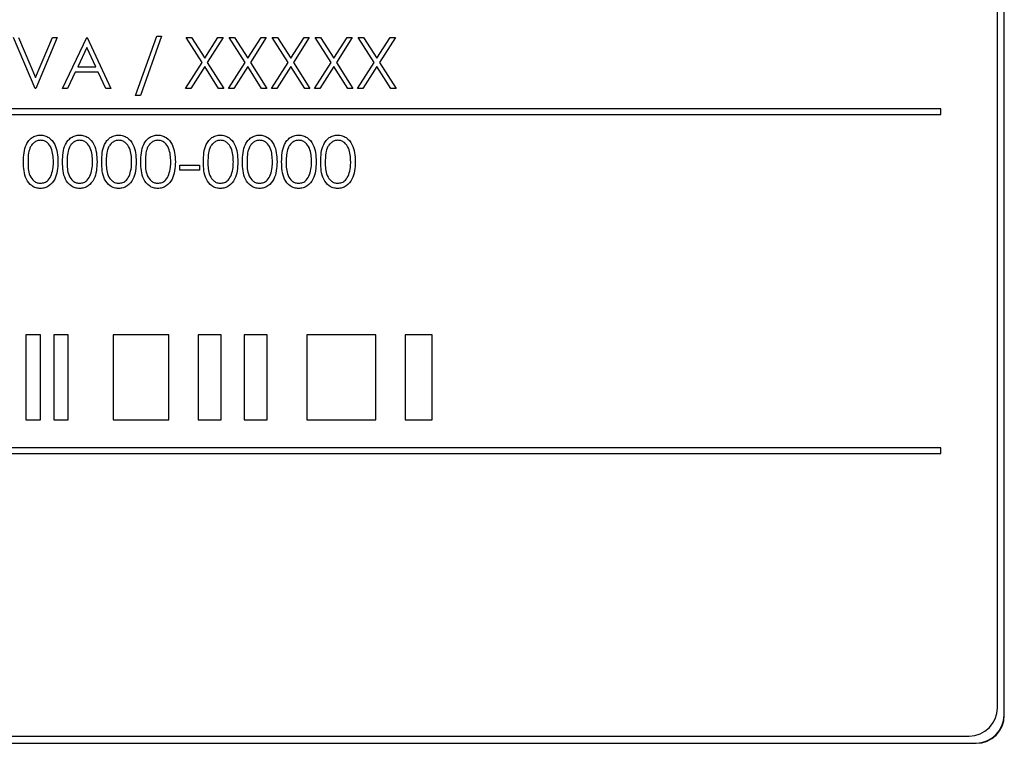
# Model space of a CAD drawing. Header units: millimetres. Extents: x 5 to 418, y 2 to 292.
# Tile 27 of 74: x 106.63 to 112.44, y 175.98 to 180.25. Entities that reach past the tile are written whole.
import ezdxf

# ---------------------------------------------------------------- set-up
doc = ezdxf.new("R2010")
doc.units = ezdxf.units.MM

msp = doc.modelspace()

# ---------------------------------------------------------------- linework, layer by layer
at = {"color": 7, "linetype": 'Continuous', "lineweight": 25}
for p, q in [((112.4356, 176.1466), (112.4356, 182.8966)), ((112.4368, 176.1466), (112.4368, 182.8966)), ((112.3963, 176.1894), (112.3963, 182.8561)), ((106.7192, 179.8445), (106.5922, 180.1445)), ((106.6211, 180.1445), (106.7211, 179.9081)), ((106.7211, 179.9081), (106.8211, 180.1445)), ((106.8499, 180.1445), (106.723, 179.8445)), ((106.8211, 180.1445), (106.8499, 180.1445)), ((106.8807, 179.8445), (107.023, 180.1445)), ((107.023, 180.1445), (107.0269, 180.1445)), ((107.0269, 180.1445), (107.1653, 179.8445)), ((107.3115, 179.8022), (107.437, 180.1522)), ((107.4653, 180.1522), (107.3398, 179.8022)), ((107.437, 180.1522), (107.4653, 180.1522)), ((107.6095, 180.1445), (107.6406, 180.1445)), ((107.7037, 179.9976), (107.6095, 180.1445)), ((107.6406, 180.1445), (107.7192, 180.0218)), ((107.7192, 180.0218), (107.7977, 180.1445)), ((107.8288, 180.1445), (107.7347, 179.9976)), ((107.7977, 180.1445), (107.8288, 180.1445)), ((107.9575, 179.9976), (107.8634, 180.1445)), ((107.8634, 180.1445), (107.8945, 180.1445)), ((107.8945, 180.1445), (107.973, 180.0218)), ((107.973, 180.0218), (108.0516, 180.1445)), ((108.0826, 180.1445), (107.9886, 179.9976)), ((108.0516, 180.1445), (108.0826, 180.1445)), ((108.1172, 180.1445), (108.1483, 180.1445)), ((108.2114, 179.9976), (108.1172, 180.1445)), ((108.1483, 180.1445), (108.2269, 180.0218)), ((108.2269, 180.0218), (108.3054, 180.1445)), ((108.3365, 180.1445), (108.2424, 179.9976)), ((108.3054, 180.1445), (108.3365, 180.1445)), ((108.3711, 180.1445), (108.4022, 180.1445)), ((108.4652, 179.9976), (108.3711, 180.1445)), ((108.4022, 180.1445), (108.4807, 180.0218)), ((108.4807, 180.0218), (108.5592, 180.1445)), ((108.5903, 180.1445), (108.4963, 179.9976)), ((108.5592, 180.1445), (108.5903, 180.1445)), ((108.719, 179.9976), (108.6249, 180.1445)), ((108.6249, 180.1445), (108.656, 180.1445)), ((108.656, 180.1445), (108.7345, 180.0218)), ((108.7345, 180.0218), (108.8131, 180.1445)), ((108.8442, 180.1445), (108.7501, 179.9976)), ((108.8131, 180.1445), (108.8442, 180.1445)), ((107.0246, 180.0861), (106.9703, 179.9715)), ((107.0775, 179.9715), (107.0246, 180.0861)), ((106.9703, 179.9715), (107.0775, 179.9715)), ((107.6057, 179.8445), (107.7037, 179.9976)), ((107.7192, 179.9733), (107.6368, 179.8445)), ((107.8016, 179.8445), (107.7192, 179.9733)), ((107.7347, 179.9976), (107.8326, 179.8445)), ((107.8595, 179.8445), (107.9575, 179.9976)), ((107.973, 179.9733), (107.8906, 179.8445)), ((108.0554, 179.8445), (107.973, 179.9733)), ((107.9886, 179.9976), (108.0865, 179.8445)), ((108.1134, 179.8445), (108.2114, 179.9976)), ((108.2269, 179.9733), (108.1445, 179.8445)), ((108.3092, 179.8445), (108.2269, 179.9733)), ((108.2424, 179.9976), (108.3403, 179.8445)), ((108.3672, 179.8445), (108.4652, 179.9976)), ((108.4807, 179.9733), (108.3983, 179.8445)), ((108.5631, 179.8445), (108.4807, 179.9733)), ((108.4963, 179.9976), (108.5942, 179.8445)), ((108.6211, 179.8445), (108.719, 179.9976)), ((108.7345, 179.9733), (108.6522, 179.8445)), ((108.8169, 179.8445), (108.7345, 179.9733)), ((108.7501, 179.9976), (108.848, 179.8445)), ((106.9557, 179.9407), (106.9101, 179.8445)), ((107.0917, 179.9407), (106.9557, 179.9407)), ((107.1361, 179.8445), (107.0917, 179.9407)), ((106.723, 179.8445), (106.7192, 179.8445)), ((106.9101, 179.8445), (106.8807, 179.8445)), ((107.1653, 179.8445), (107.1361, 179.8445)), ((107.6368, 179.8445), (107.6057, 179.8445)), ((107.8326, 179.8445), (107.8016, 179.8445)), ((107.8906, 179.8445), (107.8595, 179.8445)), ((108.0865, 179.8445), (108.0554, 179.8445)), ((108.1445, 179.8445), (108.1134, 179.8445)), ((108.3403, 179.8445), (108.3092, 179.8445)), ((108.3983, 179.8445), (108.3672, 179.8445)), ((108.5942, 179.8445), (108.5631, 179.8445)), ((108.6522, 179.8445), (108.6211, 179.8445)), ((108.848, 179.8445), (108.8169, 179.8445)), ((107.3398, 179.8022), (107.3115, 179.8022)), ((112.0629, 179.7227), (104.0629, 179.7227)), ((104.0629, 179.6894), (112.0629, 179.6894)), ((112.0629, 179.6894), (112.0629, 179.7227)), ((107.573, 179.392), (107.6884, 179.392)), ((107.573, 179.3612), (107.573, 179.392)), ((107.6884, 179.392), (107.6884, 179.3612)), ((107.6884, 179.3612), (107.573, 179.3612)), ((106.7499, 178.3894), (106.6642, 178.3894)), ((106.6642, 178.3894), (106.6642, 177.8894)), ((106.7499, 177.8894), (106.7499, 178.3894)), ((106.8285, 178.3894), (106.8285, 177.8894)), ((106.9142, 178.3894), (106.8285, 178.3894)), ((106.9142, 177.8894), (106.9142, 178.3894)), ((107.507, 178.3894), (107.1784, 178.3894)), ((107.1784, 178.3894), (107.1784, 177.8894)), ((107.507, 177.8894), (107.507, 178.3894)), ((107.8158, 178.3894), (107.68, 178.3894)), ((107.68, 178.3894), (107.68, 177.8894)), ((107.8158, 177.8894), (107.8158, 178.3894)), ((108.0873, 178.3894), (107.9515, 178.3894)), ((107.9515, 178.3894), (107.9515, 177.8894)), ((108.0873, 177.8894), (108.0873, 178.3894)), ((108.729, 178.3894), (108.3217, 178.3894)), ((108.3217, 178.3894), (108.3217, 177.8894)), ((108.729, 177.8894), (108.729, 178.3894)), ((109.0622, 178.3894), (108.9018, 178.3894)), ((108.9018, 178.3894), (108.9018, 177.8894)), ((109.0622, 177.8894), (109.0622, 178.3894)), ((106.6642, 177.8894), (106.7499, 177.8894)), ((106.8285, 177.8894), (106.9142, 177.8894)), ((107.1784, 177.8894), (107.507, 177.8894)), ((107.68, 177.8894), (107.8158, 177.8894)), ((107.9515, 177.8894), (108.0873, 177.8894)), ((108.3217, 177.8894), (108.729, 177.8894)), ((108.9018, 177.8894), (109.0622, 177.8894)), ((112.0629, 177.7227), (104.0629, 177.7227)), ((112.0629, 177.6894), (112.0629, 177.7227)), ((104.0629, 177.6894), (112.0629, 177.6894)), ((103.8963, 176.0227), (112.2296, 176.0227)), ((103.8534, 175.9811), (112.2701, 175.9811)), ((103.8534, 175.9799), (112.2701, 175.9799))]:
    msp.add_line(p, q, dxfattribs=at)
at = {"color": 7, "linetype": 'Continuous', "lineweight": 18}
for p, q in [((112.4356, 176.1466), (112.4368, 176.1466)), ((112.2701, 175.9811), (112.2701, 175.9799))]:
    msp.add_line(p, q, dxfattribs=at)
at = {"color": 7, "linetype": 'Continuous', "lineweight": 25}
for centre, radius in [((112.2296, 176.1894), 0.1667), ((112.2701, 176.1466), 0.1655), ((112.2701, 176.1466), 0.1667)]:
    msp.add_arc(centre, radius, 270, 0, dxfattribs=at)
for points, knots in [([(106.6499, 179.4111), (106.6511, 179.4469), (106.6525, 179.4917), (106.6805, 179.5368), (106.7, 179.5547), (106.7239, 179.5668), (106.7415, 179.5682), (106.7502, 179.5689)], [0, 0, 0, 0, 0.498702, 0.624177, 0.749467, 0.874745, 1, 1, 1, 1]), ([(106.7502, 179.5689), (106.7591, 179.5682), (106.7767, 179.5668), (106.8089, 179.5511), (106.8495, 179.5011), (106.8521, 179.4471), (106.8538, 179.4111)], [0, 0, 0, 0, 0.1256, 0.251197, 0.500581, 1, 1, 1, 1]), ([(106.8807, 179.4111), (106.8819, 179.4469), (106.8833, 179.4917), (106.9113, 179.5368), (106.9307, 179.5547), (106.9547, 179.5668), (106.9722, 179.5682), (106.981, 179.5689)], [0, 0, 0, 0, 0.498702, 0.624177, 0.749467, 0.874745, 1, 1, 1, 1]), ([(106.981, 179.5689), (106.9898, 179.5682), (107.0075, 179.5668), (107.0397, 179.5511), (107.0802, 179.5011), (107.0828, 179.4471), (107.0845, 179.4111)], [0, 0, 0, 0, 0.1256, 0.251197, 0.500581, 1, 1, 1, 1]), ([(107.1115, 179.4111), (107.1126, 179.4469), (107.1141, 179.4917), (107.142, 179.5368), (107.1615, 179.5547), (107.1855, 179.5668), (107.203, 179.5682), (107.2118, 179.5689)], [0, 0, 0, 0, 0.498702, 0.624177, 0.749467, 0.874745, 1, 1, 1, 1]), ([(107.2118, 179.5689), (107.2206, 179.5682), (107.2383, 179.5668), (107.2705, 179.5511), (107.311, 179.5011), (107.3136, 179.4471), (107.3153, 179.4111)], [0, 0, 0, 0, 0.1256, 0.251197, 0.500581, 1, 1, 1, 1]), ([(107.3422, 179.4111), (107.3434, 179.4469), (107.3449, 179.4917), (107.3728, 179.5368), (107.3923, 179.5547), (107.4162, 179.5668), (107.4338, 179.5682), (107.4425, 179.5689)], [0, 0, 0, 0, 0.498702, 0.624177, 0.749467, 0.874745, 1, 1, 1, 1]), ([(107.4425, 179.5689), (107.4514, 179.5682), (107.469, 179.5668), (107.5012, 179.5511), (107.5418, 179.5011), (107.5444, 179.4471), (107.5461, 179.4111)], [0, 0, 0, 0, 0.1256, 0.251197, 0.500581, 1, 1, 1, 1]), ([(107.7115, 179.4111), (107.7126, 179.4469), (107.7141, 179.4917), (107.742, 179.5368), (107.7615, 179.5547), (107.7855, 179.5668), (107.803, 179.5682), (107.8118, 179.5689)], [0, 0, 0, 0, 0.498702, 0.624177, 0.749467, 0.874745, 1, 1, 1, 1]), ([(107.8118, 179.5689), (107.8206, 179.5682), (107.8383, 179.5668), (107.8705, 179.5511), (107.911, 179.5011), (107.9136, 179.4471), (107.9153, 179.4111)], [0, 0, 0, 0, 0.1256, 0.251197, 0.500581, 1, 1, 1, 1]), ([(107.9422, 179.4111), (107.9434, 179.4469), (107.9449, 179.4917), (107.9728, 179.5368), (107.9923, 179.5547), (108.0162, 179.5668), (108.0338, 179.5682), (108.0425, 179.5689)], [0, 0, 0, 0, 0.498702, 0.624177, 0.749467, 0.874745, 1, 1, 1, 1]), ([(108.0425, 179.5689), (108.0514, 179.5682), (108.069, 179.5668), (108.1012, 179.5511), (108.1418, 179.5011), (108.1444, 179.4471), (108.1461, 179.4111)], [0, 0, 0, 0, 0.1256, 0.251197, 0.500581, 1, 1, 1, 1]), ([(108.173, 179.4111), (108.1742, 179.4469), (108.1756, 179.4917), (108.2036, 179.5368), (108.2231, 179.5547), (108.247, 179.5668), (108.2645, 179.5682), (108.2733, 179.5689)], [0, 0, 0, 0, 0.498702, 0.624177, 0.749467, 0.874745, 1, 1, 1, 1]), ([(108.2733, 179.5689), (108.2821, 179.5682), (108.2998, 179.5668), (108.332, 179.5511), (108.3725, 179.5011), (108.3751, 179.4471), (108.3769, 179.4111)], [0, 0, 0, 0, 0.1256, 0.251197, 0.500581, 1, 1, 1, 1]), ([(108.4038, 179.4111), (108.4049, 179.4469), (108.4064, 179.4917), (108.4344, 179.5368), (108.4538, 179.5547), (108.4778, 179.5668), (108.4953, 179.5682), (108.5041, 179.5689)], [0, 0, 0, 0, 0.498702, 0.624177, 0.749467, 0.874745, 1, 1, 1, 1]), ([(108.5041, 179.5689), (108.5129, 179.5682), (108.5306, 179.5668), (108.5628, 179.5511), (108.6033, 179.5011), (108.6059, 179.4471), (108.6076, 179.4111)], [0, 0, 0, 0, 0.1256001, 0.2511969, 0.5005813, 1, 1, 1, 1]), ([(106.7511, 179.5381), (106.7443, 179.5374), (106.7305, 179.5361), (106.7123, 179.5255), (106.6977, 179.5108), (106.6778, 179.4742), (106.6773, 179.4392), (106.6769, 179.4112)], [0, 0, 0, 0, 0.125139, 0.250418, 0.375519, 0.500847, 1, 1, 1, 1]), ([(106.8269, 179.4112), (106.8257, 179.4391), (106.8241, 179.4808), (106.796, 179.522), (106.7717, 179.536), (106.758, 179.5374), (106.7511, 179.5381)], [0, 0, 0, 0, 0.500072, 0.749021, 0.874598, 1, 1, 1, 1]), ([(106.9819, 179.5381), (106.975, 179.5374), (106.9613, 179.5361), (106.943, 179.5255), (106.9285, 179.5108), (106.9086, 179.4742), (106.9081, 179.4392), (106.9076, 179.4112)], [0, 0, 0, 0, 0.125139, 0.250418, 0.375519, 0.500847, 1, 1, 1, 1]), ([(107.0576, 179.4112), (107.0565, 179.4391), (107.0549, 179.4808), (107.0268, 179.522), (107.0025, 179.536), (106.9888, 179.5374), (106.9819, 179.5381)], [0, 0, 0, 0, 0.500072, 0.749021, 0.874598, 1, 1, 1, 1]), ([(107.2127, 179.5381), (107.2058, 179.5374), (107.192, 179.5361), (107.1738, 179.5255), (107.1592, 179.5108), (107.1394, 179.4742), (107.1388, 179.4392), (107.1384, 179.4112)], [0, 0, 0, 0, 0.125139, 0.250418, 0.375519, 0.500847, 1, 1, 1, 1]), ([(107.2884, 179.4112), (107.2873, 179.4391), (107.2856, 179.4808), (107.2575, 179.522), (107.2333, 179.536), (107.2195, 179.5374), (107.2127, 179.5381)], [0, 0, 0, 0, 0.500072, 0.749021, 0.874598, 1, 1, 1, 1]), ([(107.4434, 179.5381), (107.4366, 179.5374), (107.4228, 179.5361), (107.4046, 179.5255), (107.39, 179.5108), (107.3702, 179.4742), (107.3696, 179.4392), (107.3692, 179.4112)], [0, 0, 0, 0, 0.125139, 0.250418, 0.375519, 0.500847, 1, 1, 1, 1]), ([(107.5192, 179.4112), (107.5181, 179.4391), (107.5164, 179.4808), (107.4883, 179.522), (107.464, 179.536), (107.4503, 179.5374), (107.4434, 179.5381)], [0, 0, 0, 0, 0.500072, 0.749021, 0.874598, 1, 1, 1, 1]), ([(107.8127, 179.5381), (107.8058, 179.5374), (107.792, 179.5361), (107.7738, 179.5255), (107.7592, 179.5108), (107.7394, 179.4742), (107.7388, 179.4392), (107.7384, 179.4112)], [0, 0, 0, 0, 0.125139, 0.250418, 0.375519, 0.500847, 1, 1, 1, 1]), ([(107.8884, 179.4112), (107.8873, 179.4391), (107.8856, 179.4808), (107.8575, 179.522), (107.8333, 179.536), (107.8195, 179.5374), (107.8127, 179.5381)], [0, 0, 0, 0, 0.500072, 0.749021, 0.874598, 1, 1, 1, 1]), ([(108.0434, 179.5381), (108.0366, 179.5374), (108.0228, 179.5361), (108.0046, 179.5255), (107.99, 179.5108), (107.9702, 179.4742), (107.9696, 179.4392), (107.9692, 179.4112)], [0, 0, 0, 0, 0.125139, 0.250418, 0.375519, 0.500847, 1, 1, 1, 1]), ([(108.1192, 179.4112), (108.1181, 179.4391), (108.1164, 179.4808), (108.0883, 179.522), (108.064, 179.536), (108.0503, 179.5374), (108.0434, 179.5381)], [0, 0, 0, 0, 0.500072, 0.749021, 0.874598, 1, 1, 1, 1]), ([(108.2742, 179.5381), (108.2673, 179.5374), (108.2536, 179.5361), (108.2353, 179.5255), (108.2208, 179.5108), (108.2009, 179.4742), (108.2004, 179.4392), (108.1999, 179.4112)], [0, 0, 0, 0, 0.125139, 0.250418, 0.375519, 0.500847, 1, 1, 1, 1]), ([(108.3499, 179.4112), (108.3488, 179.4391), (108.3472, 179.4808), (108.3191, 179.522), (108.2948, 179.536), (108.2811, 179.5374), (108.2742, 179.5381)], [0, 0, 0, 0, 0.500072, 0.749021, 0.874598, 1, 1, 1, 1]), ([(108.505, 179.5381), (108.4981, 179.5374), (108.4843, 179.5361), (108.4661, 179.5255), (108.4515, 179.5108), (108.4317, 179.4742), (108.4311, 179.4392), (108.4307, 179.4112)], [0, 0, 0, 0, 0.125139, 0.250418, 0.375519, 0.500847, 1, 1, 1, 1]), ([(108.5807, 179.4112), (108.5796, 179.4391), (108.5779, 179.4808), (108.5499, 179.522), (108.5256, 179.536), (108.5118, 179.5374), (108.505, 179.5381)], [0, 0, 0, 0, 0.500072, 0.749021, 0.874598, 1, 1, 1, 1]), ([(106.7502, 179.2535), (106.7415, 179.2542), (106.724, 179.2557), (106.6921, 179.2714), (106.6527, 179.3218), (106.651, 179.3753), (106.6499, 179.4111)], [0, 0, 0, 0, 0.125551, 0.25109, 0.50025, 1, 1, 1, 1]), ([(106.6769, 179.4112), (106.6771, 179.3832), (106.6774, 179.3412), (106.7062, 179.3002), (106.7305, 179.2865), (106.7443, 179.285), (106.7511, 179.2843)], [0, 0, 0, 0, 0.500291, 0.749086, 0.874606, 1, 1, 1, 1]), ([(106.8538, 179.4111), (106.8521, 179.3751), (106.8496, 179.3211), (106.8088, 179.2714), (106.7767, 179.2557), (106.7591, 179.2542), (106.7502, 179.2535)], [0, 0, 0, 0, 0.4994065, 0.7487427, 0.8743724, 1, 1, 1, 1]), ([(106.8155, 179.3358), (106.8193, 179.3496), (106.8261, 179.3743), (106.8266, 179.3999), (106.8269, 179.4112)], [0, 0, 0, 0, 0.5595988, 1, 1, 1, 1]), ([(106.981, 179.2535), (106.9722, 179.2542), (106.9547, 179.2557), (106.9229, 179.2714), (106.8835, 179.3218), (106.8818, 179.3753), (106.8807, 179.4111)], [0, 0, 0, 0, 0.125551, 0.25109, 0.50025, 1, 1, 1, 1]), ([(106.9076, 179.4112), (106.9078, 179.3832), (106.9082, 179.3412), (106.937, 179.3002), (106.9613, 179.2865), (106.975, 179.285), (106.9819, 179.2843)], [0, 0, 0, 0, 0.500291, 0.749086, 0.874606, 1, 1, 1, 1]), ([(107.0845, 179.4111), (107.0829, 179.3751), (107.0804, 179.3211), (107.0396, 179.2714), (107.0075, 179.2557), (106.9898, 179.2542), (106.981, 179.2535)], [0, 0, 0, 0, 0.499407, 0.748743, 0.874372, 1, 1, 1, 1]), ([(107.0463, 179.3358), (107.0501, 179.3496), (107.0569, 179.3743), (107.0574, 179.3999), (107.0576, 179.4112)], [0, 0, 0, 0, 0.559599, 1, 1, 1, 1]), ([(107.2118, 179.2535), (107.203, 179.2542), (107.1855, 179.2557), (107.1537, 179.2714), (107.1142, 179.3218), (107.1126, 179.3753), (107.1115, 179.4111)], [0, 0, 0, 0, 0.125551, 0.25109, 0.50025, 1, 1, 1, 1]), ([(107.1384, 179.4112), (107.1386, 179.3832), (107.1389, 179.3412), (107.1678, 179.3002), (107.1921, 179.2865), (107.2058, 179.285), (107.2127, 179.2843)], [0, 0, 0, 0, 0.500291, 0.749086, 0.874606, 1, 1, 1, 1]), ([(107.3153, 179.4111), (107.3136, 179.3751), (107.3111, 179.3211), (107.2703, 179.2714), (107.2382, 179.2557), (107.2206, 179.2542), (107.2118, 179.2535)], [0, 0, 0, 0, 0.4994065, 0.7487427, 0.8743724, 1, 1, 1, 1]), ([(107.277, 179.3358), (107.2809, 179.3496), (107.2877, 179.3743), (107.2882, 179.3999), (107.2884, 179.4112)], [0, 0, 0, 0, 0.5595988, 1, 1, 1, 1]), ([(107.4425, 179.2535), (107.4338, 179.2542), (107.4163, 179.2557), (107.3844, 179.2714), (107.345, 179.3218), (107.3434, 179.3753), (107.3422, 179.4111)], [0, 0, 0, 0, 0.125551, 0.25109, 0.50025, 1, 1, 1, 1]), ([(107.3692, 179.4112), (107.3694, 179.3832), (107.3697, 179.3412), (107.3985, 179.3002), (107.4229, 179.2865), (107.4366, 179.285), (107.4434, 179.2843)], [0, 0, 0, 0, 0.500291, 0.749086, 0.874606, 1, 1, 1, 1]), ([(107.5461, 179.4111), (107.5444, 179.3751), (107.5419, 179.3211), (107.5011, 179.2714), (107.469, 179.2557), (107.4514, 179.2542), (107.4425, 179.2535)], [0, 0, 0, 0, 0.499407, 0.748743, 0.874372, 1, 1, 1, 1]), ([(107.5078, 179.3358), (107.5116, 179.3496), (107.5185, 179.3743), (107.5189, 179.3999), (107.5192, 179.4112)], [0, 0, 0, 0, 0.559599, 1, 1, 1, 1]), ([(107.8118, 179.2535), (107.803, 179.2542), (107.7855, 179.2557), (107.7537, 179.2714), (107.7142, 179.3218), (107.7126, 179.3753), (107.7115, 179.4111)], [0, 0, 0, 0, 0.125551, 0.25109, 0.50025, 1, 1, 1, 1]), ([(107.7384, 179.4112), (107.7386, 179.3832), (107.7389, 179.3412), (107.7678, 179.3002), (107.7921, 179.2865), (107.8058, 179.285), (107.8127, 179.2843)], [0, 0, 0, 0, 0.500291, 0.749086, 0.874606, 1, 1, 1, 1]), ([(107.9153, 179.4111), (107.9136, 179.3751), (107.9111, 179.3211), (107.8703, 179.2714), (107.8382, 179.2557), (107.8206, 179.2542), (107.8118, 179.2535)], [0, 0, 0, 0, 0.4994065, 0.7487427, 0.8743724, 1, 1, 1, 1]), ([(107.877, 179.3358), (107.8809, 179.3496), (107.8877, 179.3743), (107.8882, 179.3999), (107.8884, 179.4112)], [0, 0, 0, 0, 0.559599, 1, 1, 1, 1]), ([(108.0425, 179.2535), (108.0338, 179.2542), (108.0163, 179.2557), (107.9844, 179.2714), (107.945, 179.3218), (107.9434, 179.3753), (107.9422, 179.4111)], [0, 0, 0, 0, 0.125551, 0.25109, 0.50025, 1, 1, 1, 1]), ([(107.9692, 179.4112), (107.9694, 179.3832), (107.9697, 179.3412), (107.9985, 179.3002), (108.0229, 179.2865), (108.0366, 179.285), (108.0434, 179.2843)], [0, 0, 0, 0, 0.500291, 0.749086, 0.874606, 1, 1, 1, 1]), ([(108.1461, 179.4111), (108.1444, 179.3751), (108.1419, 179.3211), (108.1011, 179.2714), (108.069, 179.2557), (108.0514, 179.2542), (108.0425, 179.2535)], [0, 0, 0, 0, 0.499407, 0.748743, 0.874372, 1, 1, 1, 1]), ([(108.1078, 179.3358), (108.1116, 179.3496), (108.1185, 179.3743), (108.1189, 179.3999), (108.1192, 179.4112)], [0, 0, 0, 0, 0.559599, 1, 1, 1, 1]), ([(108.2733, 179.2535), (108.2646, 179.2542), (108.247, 179.2557), (108.2152, 179.2714), (108.1758, 179.3218), (108.1741, 179.3753), (108.173, 179.4111)], [0, 0, 0, 0, 0.125551, 0.25109, 0.50025, 1, 1, 1, 1]), ([(108.1999, 179.4112), (108.2002, 179.3832), (108.2005, 179.3412), (108.2293, 179.3002), (108.2536, 179.2865), (108.2674, 179.285), (108.2742, 179.2843)], [0, 0, 0, 0, 0.500291, 0.749086, 0.874606, 1, 1, 1, 1]), ([(108.3769, 179.4111), (108.3752, 179.3751), (108.3727, 179.3211), (108.3319, 179.2714), (108.2998, 179.2557), (108.2821, 179.2542), (108.2733, 179.2535)], [0, 0, 0, 0, 0.4994065, 0.7487427, 0.8743724, 1, 1, 1, 1]), ([(108.3386, 179.3358), (108.3424, 179.3496), (108.3492, 179.3743), (108.3497, 179.3999), (108.3499, 179.4112)], [0, 0, 0, 0, 0.5595988, 1, 1, 1, 1]), ([(108.5041, 179.2535), (108.4953, 179.2542), (108.4778, 179.2557), (108.446, 179.2714), (108.4066, 179.3218), (108.4049, 179.3753), (108.4038, 179.4111)], [0, 0, 0, 0, 0.125551, 0.25109, 0.50025, 1, 1, 1, 1]), ([(108.4307, 179.4112), (108.4309, 179.3832), (108.4313, 179.3412), (108.4601, 179.3002), (108.4844, 179.2865), (108.4981, 179.285), (108.505, 179.2843)], [0, 0, 0, 0, 0.500291, 0.749086, 0.874606, 1, 1, 1, 1]), ([(108.6076, 179.4111), (108.606, 179.3751), (108.6034, 179.3211), (108.5627, 179.2714), (108.5306, 179.2557), (108.5129, 179.2542), (108.5041, 179.2535)], [0, 0, 0, 0, 0.499407, 0.748743, 0.874372, 1, 1, 1, 1]), ([(108.5693, 179.3358), (108.5732, 179.3496), (108.58, 179.3743), (108.5805, 179.3999), (108.5807, 179.4112)], [0, 0, 0, 0, 0.5595988, 1, 1, 1, 1]), ([(106.7511, 179.2843), (106.7593, 179.2853), (106.7757, 179.2874), (106.8011, 179.3045), (106.81, 179.3239), (106.8155, 179.3358)], [0, 0, 0, 0, 0.280257, 0.560781, 1, 1, 1, 1]), ([(106.9819, 179.2843), (106.9901, 179.2853), (107.0065, 179.2874), (107.0318, 179.3045), (107.0408, 179.3239), (107.0463, 179.3358)], [0, 0, 0, 0, 0.280257, 0.560781, 1, 1, 1, 1]), ([(107.2127, 179.2843), (107.2209, 179.2853), (107.2373, 179.2874), (107.2626, 179.3045), (107.2716, 179.3239), (107.277, 179.3358)], [0, 0, 0, 0, 0.280257, 0.560781, 1, 1, 1, 1]), ([(107.4434, 179.2843), (107.4516, 179.2853), (107.468, 179.2874), (107.4934, 179.3045), (107.5023, 179.3239), (107.5078, 179.3358)], [0, 0, 0, 0, 0.280257, 0.560781, 1, 1, 1, 1]), ([(107.8127, 179.2843), (107.8209, 179.2853), (107.8373, 179.2874), (107.8626, 179.3045), (107.8716, 179.3239), (107.877, 179.3358)], [0, 0, 0, 0, 0.280257, 0.560781, 1, 1, 1, 1]), ([(108.0434, 179.2843), (108.0516, 179.2853), (108.068, 179.2874), (108.0934, 179.3045), (108.1023, 179.3239), (108.1078, 179.3358)], [0, 0, 0, 0, 0.280257, 0.560781, 1, 1, 1, 1]), ([(108.2742, 179.2843), (108.2824, 179.2853), (108.2988, 179.2874), (108.3241, 179.3045), (108.3331, 179.3239), (108.3386, 179.3358)], [0, 0, 0, 0, 0.280257, 0.560781, 1, 1, 1, 1]), ([(108.505, 179.2843), (108.5132, 179.2853), (108.5296, 179.2874), (108.5549, 179.3045), (108.5639, 179.3239), (108.5693, 179.3358)], [0, 0, 0, 0, 0.280257, 0.560781, 1, 1, 1, 1])]:
    msp.add_open_spline(points, degree=3, knots=knots, dxfattribs=at)

doc.saveas('drawing.dxf')
